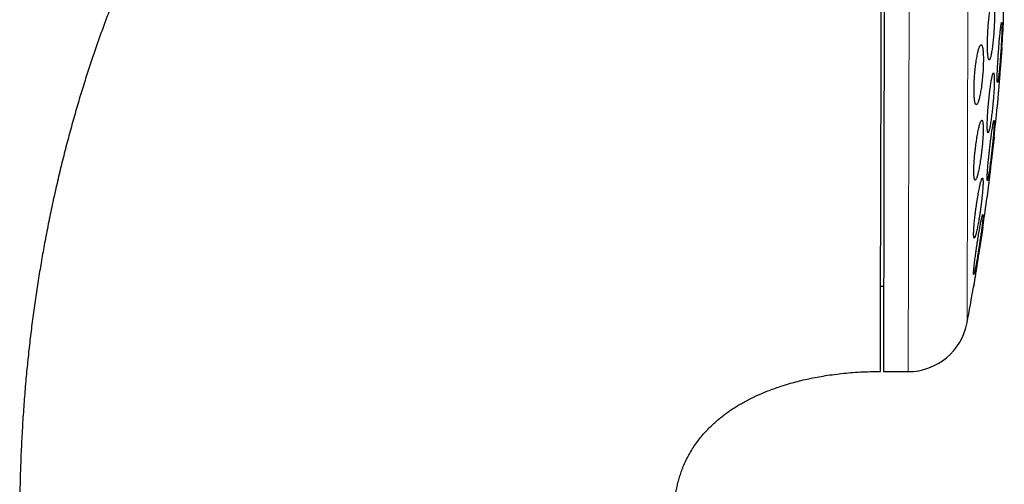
# Model space of a CAD drawing. Header units: millimetres. Extents: x 8 to 763, y 12 to 751.
# Tile 95 of 100: x 573 to 606, y 715 to 730. Entities that reach past the tile are written whole.
import ezdxf

# ---------------------------------------------------------------- set-up
doc = ezdxf.new("R2010")
doc.units = ezdxf.units.MM

msp = doc.modelspace()

# ---------------------------------------------------------------- linework, layer by layer
at = {"color": 7, "linetype": 'Continuous', "lineweight": 30}
for p, q in [((602.068, 750.573), (601.984, 718.573)), ((606.001, 730.312), (606.024, 738.812)), ((601.892, 721.423), (601.992, 721.423)), ((601.984, 718.573), (602.81, 718.57))]:
    msp.add_line(p, q, dxfattribs=at)
at = {"color": 252, "linetype": 'Continuous', "lineweight": 0}
for p, q in [((602.81, 718.57), (602.894, 750.57)), ((604.782, 720.204), (604.857, 748.926))]:
    msp.add_line(p, q, dxfattribs=at)
at = {"color": 7, "linetype": 'Continuous', "lineweight": 30}
for centre, radius, start, end in [((526.562, 734.77), 79.564, 356.12884, 356.78802), ((526.562, 734.77), 79.564, 353.96072, 354.6847), ((526.562, 734.77), 79.564, 351.7841, 352.51127), ((526.562, 734.77), 79.564, 349.45133, 350.32715), ((602.816, 720.57), 2, 269.85, 349.4513)]:
    msp.add_arc(centre, radius, start, end, dxfattribs=at)
for points, knots in [([(601.968, 750.573), (601.806, 750.572), (601.483, 750.571), (601.004, 750.559), (600.532, 750.539), (600.068, 750.51), (599.612, 750.474), (599.138, 750.427), (598.646, 750.369), (598.137, 750.299), (597.639, 750.22), (597.148, 750.131), (596.664, 750.034), (596.187, 749.928), (595.72, 749.814), (595.264, 749.693), (594.817, 749.566), (594.381, 749.433), (593.954, 749.294), (593.538, 749.15), (593.131, 749), (592.734, 748.847), (592.346, 748.689), (591.969, 748.528), (591.604, 748.365), (591.249, 748.2), (590.903, 748.032), (590.545, 747.851), (590.175, 747.656), (589.795, 747.448), (589.426, 747.238), (589.069, 747.026), (588.722, 746.813), (588.379, 746.595), (588.04, 746.371), (587.704, 746.143), (587.381, 745.915), (587.068, 745.688), (586.767, 745.462), (586.477, 745.239), (586.198, 745.017), (585.925, 744.795), (585.658, 744.573), (585.399, 744.351), (585.151, 744.133), (584.913, 743.919), (584.686, 743.711), (584.469, 743.507), (584.262, 743.309), (584.065, 743.117), (583.877, 742.93), (583.695, 742.746), (583.513, 742.559), (583.316, 742.351), (583.101, 742.122), (582.869, 741.868), (582.631, 741.602), (582.394, 741.329), (582.157, 741.051), (581.922, 740.768), (581.682, 740.473), (581.439, 740.165), (581.192, 739.844), (580.941, 739.511), (580.694, 739.174), (580.453, 738.834), (580.215, 738.492), (579.976, 738.139), (579.736, 737.773), (579.494, 737.394), (579.251, 737.003), (579.007, 736.599), (578.764, 736.182), (578.52, 735.752), (578.276, 735.308), (578.033, 734.85), (577.795, 734.388), (577.564, 733.921), (577.338, 733.451), (577.114, 732.967), (576.893, 732.47), (576.68, 731.977), (576.477, 731.487), (576.283, 731.001), (576.092, 730.504), (575.904, 729.996), (575.72, 729.479), (575.541, 728.955), (575.367, 728.421), (575.197, 727.877), (575.03, 727.317), (574.867, 726.741), (574.708, 726.149), (574.555, 725.545), (574.407, 724.929), (574.265, 724.301), (574.131, 723.66), (574.008, 723.034), (573.897, 722.425), (573.797, 721.833), (573.702, 721.232), (573.614, 720.621), (573.533, 720.001), (573.459, 719.37), (573.391, 718.73), (573.33, 718.07), (573.277, 717.39), (573.231, 716.688), (573.194, 715.976), (573.167, 715.253), (573.149, 714.52), (573.146, 714.027), (573.145, 713.78)], [0, 0, 0, 0, 0.009367, 0.018585, 0.027658, 0.036589, 0.045384, 0.054044, 0.064084, 0.073949, 0.083642, 0.093169, 0.102724, 0.112116, 0.121347, 0.130422, 0.139344, 0.148117, 0.156744, 0.165209, 0.173533, 0.181719, 0.189769, 0.197685, 0.205331, 0.212851, 0.220246, 0.227518, 0.236015, 0.24434, 0.252494, 0.260479, 0.268295, 0.275944, 0.283936, 0.291738, 0.29935, 0.306771, 0.314003, 0.321045, 0.327897, 0.334558, 0.341332, 0.347897, 0.35425, 0.360393, 0.366324, 0.372043, 0.377548, 0.382839, 0.387915, 0.392801, 0.397792, 0.402969, 0.40931, 0.415914, 0.422783, 0.429917, 0.43676, 0.443834, 0.451142, 0.458686, 0.466467, 0.474489, 0.482752, 0.490542, 0.498539, 0.506745, 0.515163, 0.523795, 0.532642, 0.541707, 0.550993, 0.560501, 0.570234, 0.580194, 0.590385, 0.600206, 0.610237, 0.620478, 0.630933, 0.641604, 0.651472, 0.661521, 0.671753, 0.682171, 0.692774, 0.703372, 0.714154, 0.725121, 0.736275, 0.747852, 0.759627, 0.771603, 0.783782, 0.796166, 0.808756, 0.821554, 0.832926, 0.844461, 0.856159, 0.868023, 0.880054, 0.892253, 0.904622, 0.917162, 0.930484, 0.943998, 0.957705, 0.971606, 0.985704, 1, 1, 1, 1]), ([(601.884, 718.576), (601.884, 718.58), (601.884, 718.589), (601.884, 718.619), (601.884, 718.661), (601.885, 718.717), (601.885, 718.787), (601.885, 718.869), (601.885, 718.965), (601.886, 719.074), (601.886, 719.197), (601.886, 719.332), (601.887, 719.479), (601.887, 719.639), (601.887, 719.812), (601.888, 719.997), (601.888, 720.195), (601.889, 720.405), (601.89, 720.627), (601.89, 720.861), (601.891, 721.105), (601.892, 721.361), (601.892, 721.628), (601.893, 721.906), (601.894, 722.195), (601.894, 722.494), (601.895, 722.804), (601.896, 723.124), (601.897, 723.452), (601.898, 723.79), (601.899, 724.137), (601.9, 724.492), (601.901, 724.857), (601.902, 725.23), (601.903, 725.612), (601.904, 726), (601.905, 726.395), (601.906, 726.796), (601.907, 727.204), (601.908, 727.619), (601.909, 728.04), (601.91, 728.467), (601.911, 728.899), (601.912, 729.335), (601.914, 729.776), (601.915, 730.219), (601.916, 730.667), (601.917, 731.118), (601.918, 731.572), (601.919, 732.03), (601.921, 732.49), (601.922, 732.951), (601.923, 733.413), (601.924, 733.875), (601.925, 734.338), (601.927, 734.801), (601.928, 735.265), (601.929, 735.729), (601.93, 736.193), (601.932, 736.654), (601.933, 737.112), (601.934, 737.568), (601.935, 738.022), (601.936, 738.473), (601.937, 738.922), (601.938, 739.218), (601.939, 739.366)], [0, 0, 0, 0, 0.015673, 0.031306, 0.046912, 0.062505, 0.078096, 0.093701, 0.109331, 0.125, 0.140675, 0.15631, 0.171917, 0.187509, 0.203101, 0.218704, 0.234333, 0.25, 0.265675, 0.28131, 0.296917, 0.312509, 0.328101, 0.343704, 0.359333, 0.375, 0.390675, 0.40631, 0.421917, 0.437509, 0.453101, 0.468704, 0.484333, 0.5, 0.515675, 0.53131, 0.546917, 0.562509, 0.578101, 0.593704, 0.609333, 0.625, 0.640675, 0.65631, 0.671917, 0.687509, 0.703101, 0.718704, 0.734333, 0.75, 0.765675, 0.78131, 0.796917, 0.812509, 0.828101, 0.843704, 0.859333, 0.875, 0.890673, 0.906306, 0.921912, 0.937505, 0.953096, 0.968701, 0.984331, 1, 1, 1, 1]), ([(605.639, 730.981), (605.635, 730.98), (605.627, 730.977), (605.615, 730.958), (605.602, 730.926), (605.589, 730.883), (605.576, 730.827), (605.562, 730.762), (605.549, 730.686), (605.537, 730.601), (605.524, 730.508), (605.513, 730.408), (605.502, 730.303), (605.493, 730.193), (605.484, 730.082), (605.477, 729.969), (605.471, 729.856), (605.466, 729.745), (605.463, 729.638), (605.461, 729.534), (605.461, 729.437), (605.462, 729.346), (605.464, 729.264), (605.469, 729.19), (605.474, 729.127), (605.481, 729.074), (605.489, 729.032), (605.498, 729.002), (605.508, 728.985), (605.519, 728.98), (605.53, 728.987), (605.543, 729.007), (605.555, 729.039), (605.569, 729.083), (605.582, 729.139), (605.595, 729.206), (605.608, 729.282), (605.621, 729.368), (605.633, 729.461), (605.644, 729.562), (605.655, 729.667), (605.664, 729.776), (605.673, 729.888), (605.68, 730.001), (605.686, 730.114), (605.691, 730.225), (605.694, 730.332), (605.695, 730.435), (605.696, 730.532), (605.694, 730.622), (605.692, 730.704), (605.688, 730.777), (605.682, 730.84), (605.675, 730.892), (605.667, 730.933), (605.659, 730.961), (605.649, 730.978), (605.642, 730.98), (605.639, 730.981)], [0, 0, 0, 0, 0.018027, 0.036112, 0.054139, 0.072164, 0.090247, 0.108272, 0.126328, 0.144442, 0.162498, 0.180521, 0.198603, 0.216626, 0.234552, 0.252536, 0.270462, 0.28827, 0.306136, 0.323944, 0.341667, 0.359446, 0.377169, 0.394874, 0.412636, 0.430342, 0.448106, 0.465926, 0.483691, 0.501563, 0.519492, 0.537365, 0.555349, 0.57339, 0.591375, 0.609425, 0.627533, 0.645584, 0.663625, 0.681724, 0.699765, 0.717726, 0.735744, 0.753704, 0.771548, 0.78945, 0.807293, 0.825037, 0.842837, 0.860581, 0.878284, 0.896043, 0.913746, 0.931485, 0.949281, 0.96702, 0.98351, 1, 1, 1, 1]), ([(605.937, 730.224), (605.935, 730.223), (605.932, 730.221), (605.926, 730.201), (605.92, 730.17), (605.913, 730.127), (605.905, 730.072), (605.897, 730.007), (605.889, 729.932), (605.88, 729.848), (605.871, 729.756), (605.862, 729.657), (605.853, 729.552), (605.844, 729.444), (605.836, 729.332), (605.827, 729.219), (605.82, 729.107), (605.813, 728.995), (605.806, 728.887), (605.801, 728.783), (605.796, 728.685), (605.792, 728.593), (605.789, 728.51), (605.787, 728.436), (605.787, 728.372), (605.787, 728.318), (605.788, 728.276), (605.79, 728.246), (605.793, 728.228), (605.797, 728.223), (605.802, 728.23), (605.807, 728.25), (605.814, 728.282), (605.821, 728.326), (605.829, 728.381), (605.837, 728.447), (605.845, 728.522), (605.854, 728.607), (605.863, 728.7), (605.872, 728.799), (605.881, 728.904), (605.89, 729.012), (605.898, 729.124), (605.906, 729.237), (605.914, 729.35), (605.921, 729.461), (605.927, 729.569), (605.933, 729.672), (605.937, 729.77), (605.941, 729.861), (605.944, 729.944), (605.946, 730.018), (605.947, 730.081), (605.947, 730.134), (605.945, 730.175), (605.943, 730.204), (605.94, 730.221), (605.938, 730.223), (605.937, 730.224)], [0, 0, 0, 0, 0.0178785, 0.0358143, 0.0536931, 0.0715697, 0.0895032, 0.1073801, 0.1252947, 0.1432663, 0.161181, 0.1791324, 0.197141, 0.2150924, 0.2330489, 0.2510628, 0.2690191, 0.2869465, 0.3049314, 0.3228585, 0.3407355, 0.3586697, 0.3765465, 0.3943739, 0.4122584, 0.4300858, 0.4478865, 0.4657439, 0.4835447, 0.5013529, 0.5192177, 0.5370262, 0.5548728, 0.5727761, 0.5906229, 0.6085221, 0.6264781, 0.6443774, 0.6623204, 0.6803205, 0.6982634, 0.7162222, 0.7342384, 0.752197, 0.7701365, 0.7881334, 0.8060726, 0.8239662, 0.841917, 0.8598104, 0.8776517, 0.8955501, 0.9133914, 0.9311972, 0.9490598, 0.9668656, 0.9834328, 1, 1, 1, 1]), ([(605.248, 729.482), (605.243, 729.481), (605.233, 729.478), (605.216, 729.458), (605.199, 729.427), (605.182, 729.383), (605.164, 729.327), (605.146, 729.261), (605.129, 729.184), (605.112, 729.099), (605.096, 729.005), (605.08, 728.904), (605.066, 728.798), (605.053, 728.688), (605.042, 728.576), (605.033, 728.463), (605.025, 728.35), (605.019, 728.239), (605.015, 728.132), (605.012, 728.029), (605.012, 727.932), (605.014, 727.843), (605.018, 727.761), (605.023, 727.688), (605.03, 727.626), (605.039, 727.573), (605.05, 727.532), (605.062, 727.503), (605.075, 727.486), (605.09, 727.481), (605.106, 727.488), (605.122, 727.508), (605.139, 727.541), (605.157, 727.585), (605.174, 727.641), (605.192, 727.709), (605.209, 727.786), (605.226, 727.872), (605.242, 727.966), (605.258, 728.067), (605.272, 728.174), (605.284, 728.284), (605.295, 728.396), (605.305, 728.51), (605.313, 728.622), (605.318, 728.733), (605.322, 728.84), (605.324, 728.942), (605.324, 729.038), (605.323, 729.128), (605.319, 729.209), (605.313, 729.281), (605.306, 729.343), (605.297, 729.394), (605.286, 729.435), (605.274, 729.463), (605.262, 729.479), (605.253, 729.481), (605.248, 729.482)], [0, 0, 0, 0, 0.0181415, 0.0363413, 0.0544834, 0.0726218, 0.0908177, 0.1089561, 0.1271503, 0.1454026, 0.1635962, 0.1817306, 0.1999236, 0.218057, 0.2360173, 0.2540357, 0.271995, 0.289746, 0.3075544, 0.3253049, 0.3429056, 0.3605626, 0.3781635, 0.3957369, 0.4133661, 0.4309403, 0.4486186, 0.4663526, 0.4840319, 0.501902, 0.5198282, 0.5376991, 0.5557665, 0.5738909, 0.5919585, 0.6101428, 0.628385, 0.6465689, 0.6647358, 0.6829611, 0.701127, 0.7191482, 0.7372277, 0.7552478, 0.7730612, 0.7909322, 0.8087449, 0.8263821, 0.8440759, 0.8617131, 0.8792817, 0.8969061, 0.9144753, 0.9321094, 0.9497991, 0.9674342, 0.983717, 1, 1, 1, 1]), ([(605.945, 729.399), (605.945, 729.398), (605.945, 729.397), (605.944, 729.386), (605.942, 729.368), (605.94, 729.344), (605.938, 729.313), (605.935, 729.276), (605.931, 729.232), (605.927, 729.182), (605.923, 729.127), (605.918, 729.067), (605.913, 729.002), (605.907, 728.932), (605.902, 728.859), (605.895, 728.783), (605.889, 728.704), (605.882, 728.622), (605.876, 728.539), (605.869, 728.456), (605.862, 728.371), (605.855, 728.286), (605.849, 728.203), (605.842, 728.121), (605.836, 728.04), (605.829, 727.962), (605.823, 727.888), (605.818, 727.817), (605.812, 727.75), (605.807, 727.688), (605.803, 727.631), (605.799, 727.58), (605.795, 727.534), (605.792, 727.494), (605.789, 727.461), (605.787, 727.435), (605.786, 727.416), (605.785, 727.404), (605.784, 727.398), (605.784, 727.399), (605.784, 727.4)], [0, 0, 0, 0, 0.026272, 0.052919, 0.079757, 0.106987, 0.133354, 0.159953, 0.186741, 0.213967, 0.24037, 0.267006, 0.293829, 0.32109, 0.347569, 0.37428, 0.40118, 0.428519, 0.455068, 0.481802, 0.508823, 0.536237, 0.562724, 0.589396, 0.616647, 0.6441, 0.670666, 0.697419, 0.724461, 0.751899, 0.778405, 0.805145, 0.832077, 0.859454, 0.885881, 0.912543, 0.939395, 0.96669, 0.993057, 1, 1, 1, 1]), ([(605.663, 728.543), (605.66, 728.542), (605.655, 728.539), (605.644, 728.52), (605.634, 728.489), (605.622, 728.445), (605.609, 728.39), (605.597, 728.325), (605.583, 728.25), (605.57, 728.165), (605.557, 728.073), (605.544, 727.973), (605.531, 727.868), (605.519, 727.759), (605.507, 727.647), (605.496, 727.534), (605.486, 727.42), (605.478, 727.309), (605.47, 727.201), (605.464, 727.097), (605.459, 726.999), (605.456, 726.908), (605.454, 726.825), (605.454, 726.752), (605.455, 726.688), (605.457, 726.635), (605.461, 726.594), (605.467, 726.564), (605.473, 726.547), (605.481, 726.542), (605.49, 726.549), (605.5, 726.569), (605.511, 726.601), (605.523, 726.645), (605.535, 726.7), (605.548, 726.766), (605.561, 726.842), (605.574, 726.927), (605.588, 727.021), (605.601, 727.12), (605.614, 727.226), (605.626, 727.335), (605.637, 727.447), (605.648, 727.561), (605.658, 727.674), (605.666, 727.785), (605.674, 727.893), (605.68, 727.996), (605.685, 728.094), (605.688, 728.184), (605.69, 728.266), (605.69, 728.339), (605.689, 728.402), (605.686, 728.454), (605.682, 728.495), (605.677, 728.523), (605.671, 728.54), (605.666, 728.542), (605.663, 728.543)], [0, 0, 0, 0, 0.017936, 0.035931, 0.053868, 0.0718, 0.08979, 0.107723, 0.125731, 0.143796, 0.161804, 0.17986, 0.197974, 0.21603, 0.234056, 0.252139, 0.270165, 0.288096, 0.306084, 0.324014, 0.341827, 0.359697, 0.377509, 0.395234, 0.413016, 0.43074, 0.448445, 0.466206, 0.483911, 0.501672, 0.519489, 0.53725, 0.555118, 0.573042, 0.59091, 0.608891, 0.626928, 0.644909, 0.662958, 0.681065, 0.699114, 0.717158, 0.735259, 0.753302, 0.771266, 0.789289, 0.807253, 0.825101, 0.843007, 0.860855, 0.878601, 0.896405, 0.914151, 0.931854, 0.949614, 0.967317, 0.983659, 1, 1, 1, 1]), ([(605.274, 726.963), (605.27, 726.962), (605.261, 726.959), (605.247, 726.939), (605.231, 726.908), (605.215, 726.864), (605.198, 726.809), (605.181, 726.744), (605.163, 726.668), (605.145, 726.582), (605.127, 726.489), (605.11, 726.389), (605.094, 726.283), (605.078, 726.173), (605.064, 726.06), (605.05, 725.947), (605.039, 725.833), (605.028, 725.722), (605.02, 725.614), (605.013, 725.51), (605.008, 725.413), (605.006, 725.323), (605.005, 725.241), (605.006, 725.168), (605.009, 725.105), (605.014, 725.053), (605.021, 725.013), (605.029, 724.983), (605.039, 724.966), (605.051, 724.962), (605.064, 724.969), (605.078, 724.989), (605.094, 725.021), (605.11, 725.066), (605.127, 725.121), (605.144, 725.188), (605.162, 725.264), (605.18, 725.35), (605.197, 725.444), (605.215, 725.544), (605.231, 725.65), (605.247, 725.761), (605.261, 725.873), (605.274, 725.987), (605.286, 726.101), (605.296, 726.212), (605.304, 726.32), (605.311, 726.423), (605.315, 726.52), (605.318, 726.609), (605.319, 726.691), (605.317, 726.763), (605.314, 726.825), (605.309, 726.876), (605.302, 726.916), (605.294, 726.944), (605.285, 726.96), (605.277, 726.962), (605.274, 726.963)], [0, 0, 0, 0, 0.018029, 0.036116, 0.054146, 0.072168, 0.090248, 0.108271, 0.126414, 0.144615, 0.162757, 0.180951, 0.199202, 0.217395, 0.235498, 0.25366, 0.271763, 0.289677, 0.307648, 0.325561, 0.343271, 0.361038, 0.378747, 0.39633, 0.413969, 0.431552, 0.449138, 0.46678, 0.484367, 0.502082, 0.519854, 0.53757, 0.555487, 0.57346, 0.591377, 0.609479, 0.627639, 0.645742, 0.663935, 0.682186, 0.700378, 0.718523, 0.736725, 0.754868, 0.772846, 0.790882, 0.808858, 0.826626, 0.844452, 0.86222, 0.879831, 0.897499, 0.91511, 0.932681, 0.950309, 0.967881, 0.983941, 1, 1, 1, 1]), ([(605.679, 726.952), (605.678, 726.951), (605.674, 726.948), (605.668, 726.929), (605.66, 726.898), (605.651, 726.855), (605.641, 726.8), (605.63, 726.736), (605.619, 726.661), (605.606, 726.577), (605.594, 726.485), (605.58, 726.386), (605.567, 726.282), (605.554, 726.173), (605.54, 726.061), (605.528, 725.948), (605.515, 725.835), (605.503, 725.723), (605.493, 725.614), (605.483, 725.51), (605.474, 725.412), (605.466, 725.32), (605.46, 725.236), (605.455, 725.162), (605.452, 725.098), (605.45, 725.045), (605.449, 725.003), (605.45, 724.973), (605.452, 724.955), (605.456, 724.95), (605.462, 724.958), (605.468, 724.977), (605.476, 725.009), (605.485, 725.053), (605.495, 725.108), (605.506, 725.173), (605.518, 725.249), (605.53, 725.333), (605.543, 725.425), (605.556, 725.525), (605.569, 725.629), (605.583, 725.738), (605.596, 725.85), (605.609, 725.963), (605.621, 726.077), (605.633, 726.188), (605.643, 726.297), (605.653, 726.401), (605.662, 726.499), (605.67, 726.59), (605.676, 726.673), (605.681, 726.746), (605.684, 726.81), (605.686, 726.862), (605.686, 726.903), (605.685, 726.932), (605.683, 726.949), (605.68, 726.951), (605.679, 726.952)], [0, 0, 0, 0, 0.0178198, 0.035697, 0.0535173, 0.0713331, 0.0892054, 0.1070218, 0.1249208, 0.1428763, 0.1607757, 0.1787801, 0.1968415, 0.214846, 0.2329015, 0.2510146, 0.2690698, 0.2870987, 0.3051855, 0.3232139, 0.3411498, 0.3591433, 0.3770786, 0.3948964, 0.4127714, 0.4305889, 0.4483163, 0.4661004, 0.4838279, 0.5015318, 0.519292, 0.5369964, 0.554753, 0.5725659, 0.5903232, 0.6081858, 0.6261049, 0.6439679, 0.6619441, 0.6799771, 0.6979534, 0.7160011, 0.7341063, 0.7521539, 0.7701991, 0.7883022, 0.806347, 0.8243163, 0.8423433, 0.860312, 0.8781657, 0.8960768, 0.9139301, 0.9316801, 0.949487, 0.9672371, 0.9836185, 1, 1, 1, 1]), ([(605.685, 726.399), (605.685, 726.399), (605.685, 726.397), (605.683, 726.386), (605.681, 726.369), (605.678, 726.345), (605.675, 726.314), (605.67, 726.277), (605.665, 726.233), (605.659, 726.184), (605.653, 726.129), (605.646, 726.07), (605.638, 726.005), (605.63, 725.936), (605.621, 725.863), (605.612, 725.787), (605.603, 725.708), (605.593, 725.626), (605.583, 725.543), (605.573, 725.459), (605.563, 725.374), (605.554, 725.297), (605.546, 725.227), (605.538, 725.165), (605.531, 725.104), (605.523, 725.036), (605.515, 724.965), (605.506, 724.89), (605.497, 724.819), (605.489, 724.751), (605.482, 724.689), (605.475, 724.632), (605.469, 724.581), (605.464, 724.535), (605.459, 724.495), (605.455, 724.462), (605.452, 724.436), (605.45, 724.416), (605.448, 724.405), (605.448, 724.399), (605.448, 724.4), (605.448, 724.4)], [0, 0, 0, 0, 0.026152, 0.052678, 0.079394, 0.1065, 0.132746, 0.159223, 0.185887, 0.212986, 0.239311, 0.265867, 0.29261, 0.319785, 0.346277, 0.373, 0.399911, 0.427258, 0.453906, 0.48074, 0.50786, 0.535373, 0.555426, 0.575478, 0.595852, 0.616225, 0.643826, 0.670515, 0.697392, 0.724561, 0.752131, 0.778685, 0.805426, 0.832459, 0.859892, 0.886272, 0.912887, 0.939693, 0.966944, 0.993189, 1, 1, 1, 1]), ([(605.293, 725.03), (605.29, 725.029), (605.284, 725.026), (605.273, 725.006), (605.26, 724.976), (605.246, 724.932), (605.231, 724.878), (605.215, 724.813), (605.199, 724.738), (605.181, 724.653), (605.164, 724.561), (605.146, 724.462), (605.128, 724.356), (605.111, 724.247), (605.094, 724.134), (605.078, 724.02), (605.063, 723.906), (605.049, 723.794), (605.037, 723.685), (605.026, 723.581), (605.017, 723.483), (605.01, 723.392), (605.004, 723.309), (605.001, 723.236), (604.999, 723.173), (605, 723.12), (605.002, 723.08), (605.007, 723.05), (605.013, 723.033), (605.021, 723.029), (605.031, 723.036), (605.042, 723.056), (605.054, 723.088), (605.068, 723.132), (605.083, 723.186), (605.099, 723.252), (605.116, 723.328), (605.134, 723.413), (605.151, 723.506), (605.169, 723.606), (605.187, 723.711), (605.204, 723.821), (605.221, 723.934), (605.237, 724.048), (605.252, 724.161), (605.265, 724.273), (605.277, 724.382), (605.288, 724.486), (605.297, 724.583), (605.304, 724.674), (605.309, 724.756), (605.313, 724.829), (605.314, 724.891), (605.313, 724.943), (605.311, 724.983), (605.306, 725.011), (605.301, 725.027), (605.296, 725.029), (605.293, 725.03)], [0, 0, 0, 0, 0.017877, 0.035812, 0.053691, 0.071561, 0.089487, 0.107358, 0.125378, 0.143454, 0.161475, 0.17964, 0.197863, 0.216028, 0.234213, 0.252457, 0.270641, 0.28871, 0.306838, 0.324906, 0.342774, 0.3607, 0.378567, 0.39624, 0.413971, 0.431644, 0.449216, 0.466844, 0.484416, 0.50202, 0.51968, 0.537286, 0.555041, 0.572852, 0.590608, 0.608569, 0.626586, 0.644547, 0.662679, 0.680869, 0.699001, 0.717196, 0.735448, 0.753642, 0.771759, 0.789934, 0.808049, 0.825982, 0.843973, 0.861906, 0.879633, 0.897418, 0.915145, 0.932736, 0.950384, 0.967976, 0.983988, 1, 1, 1, 1]), ([(605.306, 723.815), (605.304, 723.813), (605.301, 723.811), (605.293, 723.791), (605.284, 723.761), (605.274, 723.718), (605.261, 723.664), (605.248, 723.6), (605.233, 723.525), (605.218, 723.442), (605.201, 723.351), (605.184, 723.252), (605.166, 723.148), (605.149, 723.039), (605.131, 722.927), (605.113, 722.814), (605.096, 722.7), (605.08, 722.587), (605.065, 722.478), (605.05, 722.373), (605.038, 722.274), (605.026, 722.182), (605.016, 722.098), (605.009, 722.024), (605.003, 721.96), (604.998, 721.907), (604.996, 721.865), (604.996, 721.836), (604.998, 721.818), (605.002, 721.814), (605.007, 721.821), (605.015, 721.84), (605.024, 721.872), (605.034, 721.915), (605.047, 721.97), (605.06, 722.035), (605.075, 722.11), (605.091, 722.193), (605.107, 722.285), (605.124, 722.384), (605.142, 722.489), (605.16, 722.598), (605.178, 722.71), (605.195, 722.824), (605.212, 722.938), (605.228, 723.05), (605.244, 723.159), (605.258, 723.264), (605.27, 723.362), (605.282, 723.454), (605.291, 723.537), (605.299, 723.611), (605.305, 723.674), (605.309, 723.726), (605.311, 723.767), (605.311, 723.795), (605.309, 723.812), (605.307, 723.814), (605.306, 723.815)], [0, 0, 0, 0, 0.017727, 0.035512, 0.05324, 0.070961, 0.088737, 0.106459, 0.124318, 0.142234, 0.160094, 0.178152, 0.196267, 0.214325, 0.232506, 0.250745, 0.268926, 0.287097, 0.305327, 0.323498, 0.341529, 0.359619, 0.377649, 0.395473, 0.413354, 0.431177, 0.448819, 0.466519, 0.484161, 0.501728, 0.519351, 0.536919, 0.554547, 0.57223, 0.589858, 0.607655, 0.625507, 0.643304, 0.661306, 0.679365, 0.697368, 0.715524, 0.733738, 0.751894, 0.770083, 0.788331, 0.80652, 0.824605, 0.842748, 0.860832, 0.87872, 0.896667, 0.914555, 0.932246, 0.949994, 0.967684, 0.983842, 1, 1, 1, 1]), ([(605.31, 723.4), (605.31, 723.399), (605.309, 723.398), (605.308, 723.388), (605.305, 723.37), (605.301, 723.346), (605.296, 723.316), (605.291, 723.279), (605.284, 723.236), (605.276, 723.187), (605.268, 723.133), (605.258, 723.073), (605.248, 723.009), (605.238, 722.94), (605.226, 722.868), (605.214, 722.792), (605.202, 722.713), (605.189, 722.632), (605.176, 722.549), (605.163, 722.465), (605.149, 722.38), (605.137, 722.302), (605.126, 722.232), (605.116, 722.169), (605.106, 722.108), (605.096, 722.04), (605.084, 721.968), (605.073, 721.892), (605.061, 721.821), (605.051, 721.753), (605.041, 721.69), (605.032, 721.633), (605.024, 721.582), (605.016, 721.535), (605.01, 721.496), (605.005, 721.463), (605.001, 721.437), (604.998, 721.417), (604.996, 721.406), (604.995, 721.4), (604.995, 721.401), (604.995, 721.402)], [0, 0, 0, 0, 0.026079, 0.05239, 0.078888, 0.105823, 0.131901, 0.158207, 0.184698, 0.211619, 0.237836, 0.264281, 0.290909, 0.317964, 0.344473, 0.371164, 0.398137, 0.425493, 0.452279, 0.479251, 0.506509, 0.534161, 0.554364, 0.574566, 0.595094, 0.615621, 0.64343, 0.670294, 0.697349, 0.724699, 0.752456, 0.77908, 0.805893, 0.833002, 0.860516, 0.88683, 0.91338, 0.940123, 0.967313, 0.993388, 1, 1, 1, 1]), ([(605.002, 721.443), (605.002, 721.445), (605.003, 721.449), (605.004, 721.456), (605.004, 721.459)], [0, 0, 0, 0, 0.46931, 1, 1, 1, 1]), ([(594.987, 713.722), (594.987, 713.744), (594.987, 713.782), (594.988, 713.832), (594.989, 713.87), (594.99, 713.902), (594.993, 713.963), (595, 714.09), (595.017, 714.275), (595.046, 714.485), (595.082, 714.68), (595.126, 714.866), (595.176, 715.044), (595.235, 715.221), (595.306, 715.405), (595.391, 715.596), (595.491, 715.79), (595.601, 715.977), (595.72, 716.156), (595.847, 716.326), (595.98, 716.487), (596.12, 716.639), (596.249, 716.767), (596.363, 716.872), (596.461, 716.957), (596.563, 717.041), (596.672, 717.126), (596.79, 717.213), (596.92, 717.302), (597.057, 717.391), (597.202, 717.479), (597.354, 717.565), (597.517, 717.651), (597.691, 717.737), (597.877, 717.821), (598.072, 717.903), (598.275, 717.982), (598.486, 718.056), (598.708, 718.128), (598.941, 718.196), (599.185, 718.26), (599.439, 718.32), (599.704, 718.375), (599.983, 718.424), (600.276, 718.469), (600.583, 718.506), (600.899, 718.536), (601.222, 718.558), (601.551, 718.571), (601.773, 718.572), (601.884, 718.573)], [0, 0, 0, 0, 0.006843, 0.012126, 0.015876, 0.018957, 0.022126, 0.035303, 0.059418, 0.081072, 0.102768, 0.122198, 0.141772, 0.161524, 0.181476, 0.204421, 0.227679, 0.250752, 0.273459, 0.295856, 0.317994, 0.339914, 0.36165, 0.375479, 0.389251, 0.402977, 0.417372, 0.432908, 0.449604, 0.467478, 0.484917, 0.50338, 0.522884, 0.543445, 0.565078, 0.587795, 0.610499, 0.634204, 0.658911, 0.684616, 0.711309, 0.738973, 0.767584, 0.79711, 0.828976, 0.861737, 0.895319, 0.929631, 0.964566, 1, 1, 1, 1])]:
    msp.add_open_spline(points, degree=3, knots=knots, dxfattribs=at)

doc.saveas('drawing.dxf')
